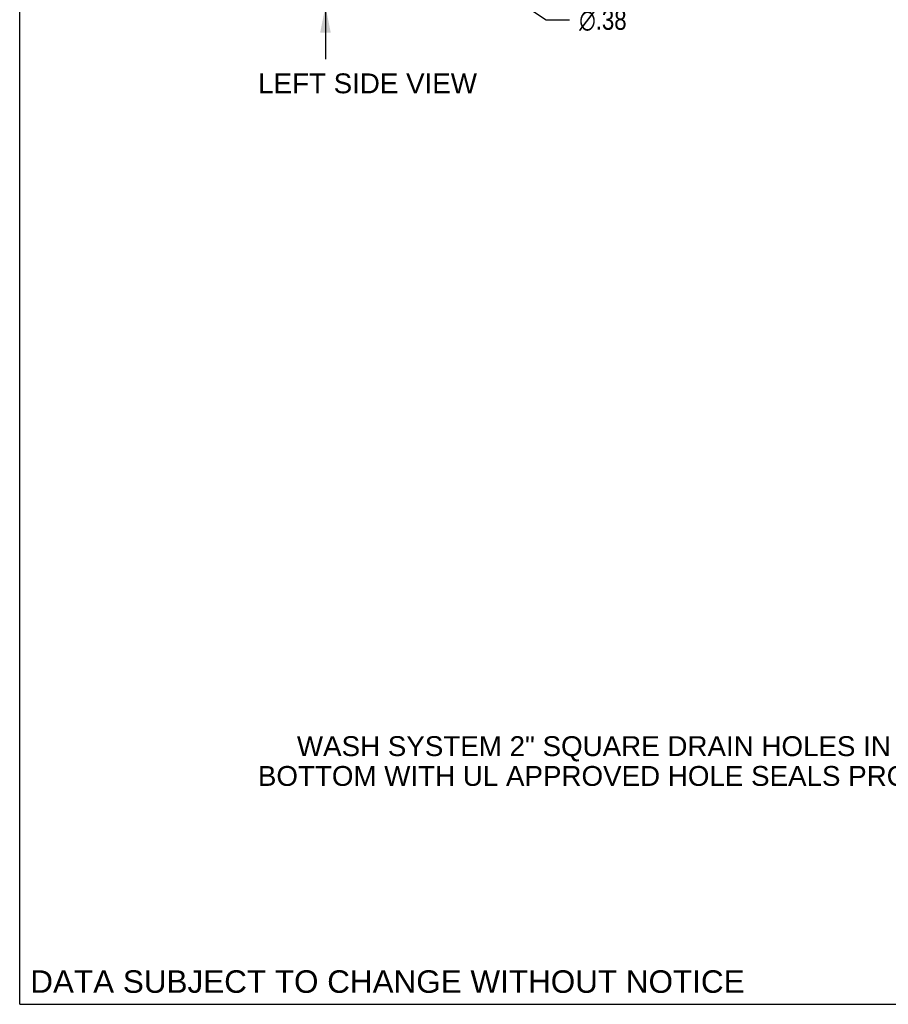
# Model space of a CAD drawing. Header units: inches. Extents: x 0 to 283, y 0 to 183.
# Tile 1 of 88: x 0 to 55, y 0 to 62. Entities that reach past the tile are written whole.
import ezdxf

# ---------------------------------------------------------------- set-up
doc = ezdxf.new("R2010")
doc.units = ezdxf.units.IN
doc.header["$LTSCALE"] = 15.583333
doc.header["$MEASUREMENT"] = 0
doc.layers.get('0').update_dxf_attribs({"linetype": 'CONTINUOUS'})
doc.layers.add('DIMENSIONS', color=7, linetype='CONTINUOUS')
doc.styles.get("Standard").update_dxf_attribs({"font": 'arial.ttf'})
doc.styles.add('TEXTSTYLE_1', font='gdt', dxfattribs={"width": 0.8})
doc.dimstyles.new('DIMSTYLE_1', dxfattribs={"dimtxt": 1.25, "dimasz": 1.666667, "dimexe": 0.09, "dimexo": 0.07, "dimgap": 0.0375, "dimtad": 0, "dimtih": 1, "dimtoh": 1, "dimzin": 4, "dimdsep": 46, "dimtxsty": 'Standard', "dimblk": '_FILLED', "dimblk1": '_FILLED', "dimblk2": '_FILLED', "dimcen": 0.09, "dimadec": 3, "dimazin": 1, "dimtfac": 1, "dimtdec": 3, "dimtofl": 0, "dimtmove": 0, "dimatfit": 3, "dimldrblk": '_FILLED', "dimfxl": 0, "dimtolj": 1, "dimtzin": 4, "dimarcsym": 0})
doc.dimstyles.new('DIMSTYLE_2', dxfattribs={"dimtxt": 1.25, "dimasz": 1.666667, "dimexe": 0.09, "dimexo": 0.07, "dimgap": 0.09, "dimtad": 0, "dimtih": 1, "dimtoh": 1, "dimzin": 4, "dimdsep": 46, "dimtxsty": 'Standard', "dimblk": '_FILLED', "dimblk1": '_FILLED', "dimblk2": '_FILLED', "dimcen": 0.09, "dimadec": 3, "dimazin": 1, "dimtfac": 1, "dimtdec": 3, "dimtofl": 0, "dimtmove": 0, "dimatfit": 1, "dimldrblk": '_FILLED', "dimfxl": 0, "dimtolj": 1, "dimtzin": 4, "dimarcsym": 0})

# ---------------------------------------------------------------- blocks, each defined once
blk = doc.blocks.new('_FILLED')
at = {"color": 0, "linetype": 'ByBlock'}
blk.add_solid([(0, 0), (-1, 0.2), (-1, -0.2)], dxfattribs=at)
blk = doc.blocks.new('*D12')
at = {"layer": 'DIMENSIONS', "color": 2, "linetype": 'Continuous'}
for p, q in [((19.247, 64.818), (19.247, 68.664)), ((19.247, 68.664), (20.705, 68.664)), ((16.269, 64.818), (20.747, 64.818)), ((19.247, 62.818), (19.247, 59.485))]:
    blk.add_line(p, q, dxfattribs=at)
at = {"layer": 'DIMENSIONS', "color": 2, "linetype": 'Continuous', "xscale": 1.6666666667, "yscale": 1.6666666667, "zscale": 1.6666666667}
for p, rotation in [((19.247, 64.818), 270), ((19.247, 62.818), 90)]:
    blk.add_blockref('_FILLED', p, dxfattribs=dict(at, rotation=rotation))
at = {"layer": 'DIMENSIONS', "color": 2, "linetype": 'Continuous', "insert": (21.33, 69.289), "char_height": 1.25, "width": 3.39684, "attachment_point": 1, "line_spacing_factor": 0.9}
blk.add_mtext('2.00', dxfattribs=at)
blk = doc.blocks.new('*D23')
at = {"layer": 'DIMENSIONS', "color": 2, "linetype": 'Continuous'}
for p, q in [((30.133, 63.964), (33.142, 61.953)), ((33.142, 61.953), (34.601, 61.953))]:
    blk.add_line(p, q, dxfattribs=at)
at = {"layer": 'DIMENSIONS', "color": 2, "linetype": 'Continuous', "xscale": 1.6666666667, "yscale": 1.6666666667, "zscale": 1.6666666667, "rotation": 146.2425414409}
blk.add_blockref('_FILLED', (30.133, 63.964), dxfattribs=at)
at = {"layer": 'DIMENSIONS', "color": 2, "linetype": 'Continuous', "insert": (35.226, 62.578), "char_height": 1.25, "width": 4.09232, "attachment_point": 1, "line_spacing_factor": 0.9, "style": 'TEXTSTYLE_1'}
blk.add_mtext('{\\fgdt;n}\\fArial;.38', dxfattribs=at)

msp = doc.modelspace()

# ---------------------------------------------------------------- linework, layer by layer
at = {"color": 7, "linetype": 'Continuous'}
for q in [(0, 183.333), (283.333, 0)]:
    msp.add_line((0, 0), q, dxfattribs=at)

# ---------------------------------------------------------------- texts
at = {"layer": 'DIMENSIONS', "color": 2, "linetype": 'Continuous', "attachment_point": 2, "line_spacing_factor": 0.9}
for s, insert, char_height, width in [('LEFT SIDE VIEW', (21.898, 58.583), 1.25, 13.74535), ('WASH SYSTEM 2" SQUARE DRAIN HOLES IN THE\\PBOTTOM WITH UL APPROVED HOLE SEALS PROVIDED', (38.134, 16.872), 1.25, 46.18959), ('DATA SUBJECT TO CHANGE WITHOUT NOTICE', (23.15, 2.14), 1.41667, 44.88042)]:
    msp.add_mtext(s, dxfattribs=dict(at, insert=insert, char_height=char_height, width=width))

# ---------------------------------------------------------------- dimensions: what is measured, and where the dimension line sits
at = {"layer": 'DIMENSIONS', "color": 2, "linetype": 'Continuous'}
dim = msp.add_linear_dim(base=(19.247, 62.818), p1=(16.199, 64.818), p2=(12.964, 62.818), angle=270, dimstyle='DIMSTYLE_1', dxfattribs=at)
dim.commit()
dim.dimension.update_dxf_attribs({"geometry": '*D12', "text_midpoint": (23.013, 68.657), "dimtype": 160})
dim = msp.add_diameter_dim_2p(p1=(30.133, 63.964), p2=(29.821, 64.172), text='%%c<>', dimstyle='DIMSTYLE_2', override={"dimpost": '<>'}, dxfattribs=at)
dim.commit()
dim.dimension.update_dxf_attribs({"geometry": '*D23', "text_midpoint": (37.272, 61.953), "dimtype": 163})

doc.saveas('drawing.dxf')
